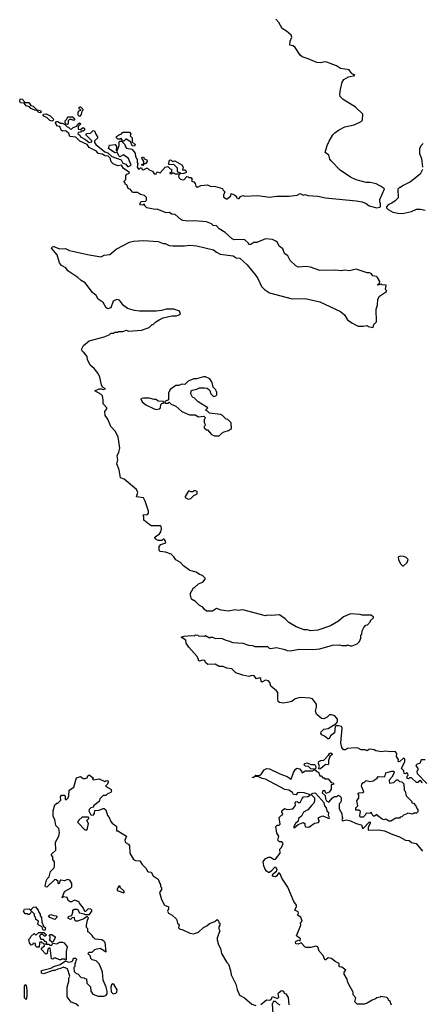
# Model space of a CAD drawing. Extents: x 2673034 to 2765626, y 830478 to 954748.
# Tile 24 of 126: x 2682560 to 2686645, y 883150 to 893143. Entities that reach past the tile are written whole.
import ezdxf

# ---------------------------------------------------------------- set-up
doc = ezdxf.new("R2010")
doc.units = 0

msp = doc.modelspace()

# ---------------------------------------------------------------- linework, layer by layer
at = {"layer": '0CON05XD'}
for points in [[(2685823, 890593), (2685765, 890602.5), (2685605, 890597.5), (2685511.7, 890631.7), (2685465, 890637.5), (2685385, 890632.5), (2685360, 890645), (2685305, 890700), (2685280, 890745), (2685245, 890770), (2685228.3, 890818.3), (2685193.3, 890845), (2685175, 890880), (2685160, 890895), (2685125, 890912.5), (2685055, 890920), (2684967, 890883), (2684935, 890880), (2684905, 890860), (2684885, 890860), (2684880, 890875), (2684845, 890910), (2684765, 890912.5), (2684735, 890907.5), (2684715, 890917.5), (2684645, 890982.5), (2684585, 891020), (2684555, 891050), (2684523, 891053), (2684505, 891070), (2684455, 891092.5), (2684335, 891102.5), (2684265, 891097.5), (2684215, 891103.3), (2684193.6, 891113.6), (2684137, 891167), (2684105, 891170), (2684076.4, 891186.4), (2684045, 891183.3), (2683955, 891220), (2683935, 891217.5), (2683850, 891235), (2683830, 891255), (2683825, 891270), (2683809.3, 891260.7), (2683785, 891263.3), (2683777.5, 891275), (2683791.7, 891298.3), (2683838.3, 891301.7), (2683847.5, 891315), (2683847, 891337), (2683825, 891360), (2683785, 891367.5), (2683755, 891387.5), (2683715, 891387.5), (2683703.6, 891393.6), (2683685, 891420), (2683660, 891430), (2683647, 891467), (2683630, 891475), (2683628.3, 891488.3), (2683620, 891495), (2683620, 891505), (2683637.5, 891522.5), (2683635, 891560), (2683646.4, 891573.6), (2683672.5, 891585), (2683668.8, 891595), (2683613.2, 891633.2), (2683592.5, 891665), (2683555, 891660), (2683508.6, 891678.6), (2683489.3, 891699.3), (2683478.4, 891738.4), (2683458.9, 891758.9), (2683422.7, 891762.7), (2683398.5, 891778.5), (2683355.5, 891785.5), (2683337.5, 891807.5), (2683264.3, 891844.3), (2683245, 891876.2), (2683171.1, 891911.1), (2683130.3, 891950.3), (2683066.7, 891956.7), (2683057.5, 891987.5), (2683035, 892009.4), (2683025, 892015.6), (2682995, 892011.2), (2682980.5, 892020.5), (2682968.2, 892058.2), (2682943, 892063), (2682928.7, 892078.7), (2682924.3, 892095.7), (2682931.4, 892108.6), (2682945, 892111.2), (2682975, 892093.8), (2682991.7, 892091.7), (2683018.3, 892078.3), (2683040, 892055), (2683053.3, 892053.3), (2683072.5, 892035), (2683085, 892033.3), (2683101.7, 892048.3), (2683138.3, 892061.7), (2683145, 892080), (2683165, 892097.5), (2683180, 892085), (2683151.7, 892058.3), (2683151.7, 892031.7), (2683175, 892030), (2683205, 892050), (2683217, 892037), (2683217.5, 892022.5), (2683205, 892010), (2683185, 892010), (2683175, 892000), (2683151.7, 891998.3), (2683150, 891985), (2683170, 891970), (2683175, 891953.3), (2683228, 891928), (2683265, 891896.7), (2683290, 891905), (2683292.5, 891915), (2683235, 891970), (2683230, 891975), (2683241.7, 891988.3), (2683278.3, 891991.7), (2683305, 892020), (2683320, 892015), (2683331.7, 891981.7), (2683350, 891955), (2683348.3, 891941.7), (2683320, 891915), (2683320, 891895), (2683332.5, 891875), (2683425, 891803.3), (2683455, 891790), (2683493.6, 891753.6), (2683589.2, 891719.2), (2683605, 891686.2), (2683636.8, 891676.8), (2683654.5, 891654.5), (2683665, 891653.1), (2683690, 891665), (2683663.3, 891733.3), (2683611.7, 891771.7), (2683575, 891752.5), (2683565, 891760), (2683548.3, 891798.3), (2683525, 891792.5), (2683460, 891835), (2683470, 891870), (2683527, 891877), (2683542.5, 891855), (2683540, 891815), (2683548.3, 891811.7), (2683570, 891865), (2683568.3, 891901.7), (2683575, 891910), (2683600, 891910), (2683600, 891925), (2683585, 891940), (2683575, 891930), (2683555, 891930), (2683543, 891943), (2683541.7, 891958.3), (2683571.7, 891978.3), (2683588.3, 891981.7), (2683605, 892000), (2683675, 892000), (2683687.5, 891985), (2683680, 891965), (2683700, 891945), (2683700, 891905), (2683730, 891875), (2683725, 891860), (2683701.7, 891861.7), (2683688.3, 891898.3), (2683645, 891930), (2683635, 891930), (2683615, 891910), (2683600, 891910), (2683600, 891905), (2683627.5, 891875), (2683633, 891853), (2683645, 891840), (2683698.3, 891828.3), (2683720.7, 891800.7), (2683730, 891785), (2683733.6, 891753.6), (2683750, 891725), (2683750, 891695), (2683760, 891685), (2683751.2, 891645), (2683765, 891627.5), (2683775, 891630), (2683785, 891640), (2683795, 891640), (2683801.7, 891621.7), (2683815, 891620), (2683845, 891637.5), (2683855, 891637.5), (2683875, 891620), (2683906.4, 891606.4), (2683925, 891580), (2683945, 891580), (2683955, 891600), (2683985, 891590), (2684035, 891647.5), (2684061.7, 891651.7), (2684085, 891630), (2684100, 891625), (2684100, 891595), (2684081.7, 891588.3), (2684081.7, 891581.7), (2684105, 891580), (2684111.7, 891588.3), (2684125, 891590), (2684135, 891580), (2684175, 891580), (2684180, 891575), (2684172.5, 891555), (2684175, 891540), (2684190, 891525), (2684215, 891517.5), (2684229.3, 891520.7), (2684255, 891550), (2684268.3, 891548.3), (2684275, 891540), (2684295, 891540), (2684310, 891525), (2684301.7, 891511.7), (2684315, 891500), (2684328.3, 891498.3), (2684341.7, 891481.7), (2684347.5, 891455), (2684365, 891442.5), (2684398.3, 891461.7), (2684465, 891467.5), (2684493, 891453), (2684545, 891450), (2684618.3, 891428.3), (2684620, 891415), (2684640, 891395), (2684627, 891363), (2684628.8, 891345), (2684655, 891323.3), (2684665, 891323.8), (2684702.5, 891355), (2684705, 891380), (2684740, 891365), (2684758.3, 891348.3), (2684760, 891335), (2684775, 891327.5), (2684785, 891327.5), (2684801.7, 891348.3), (2684825, 891357.5), (2684845, 891352.5), (2684975, 891357.5), (2685095, 891342.5), (2685165, 891352.5), (2685295, 891352.5), (2685375, 891362.5), (2685405, 891377.5), (2685435, 891362.5), (2685455, 891367.5), (2685485, 891357.5), (2685585, 891352.5), (2685663.9, 891333.9), (2685975, 891306), (2686035, 891293.3), (2686075, 891276.2), (2686105, 891253.8), (2686183.9, 891233.9), (2686215, 891240), (2686220, 891245), (2686220, 891275), (2686212.5, 891295), (2686213.6, 891316.4), (2686260, 891425), (2686220, 891455), (2686176.4, 891476.4), (2686115, 891490), (2686075, 891490), (2685975, 891516.7), (2685915, 891543.3), (2685812.5, 891615), (2685720.7, 891710.7), (2685708.3, 891728.3), (2685696.4, 891766.4), (2685660, 891795), (2685678.8, 891865), (2685698.3, 891911.7), (2685737, 891973), (2685757, 891993), (2685795, 892022.5), (2685860, 892055), (2685955, 892077.5), (2686025, 892110), (2686037, 892123), (2686040, 892185), (2685967.5, 892255), (2685842.7, 892332.7), (2685811.2, 892365), (2685807.5, 892385), (2685814.3, 892435), (2685832.7, 892507.3), (2685850, 892535), (2685895, 892562.5), (2685960, 892575), (2685948.3, 892588.3), (2685935, 892590), (2685925, 892600), (2685903.9, 892633.9), (2685815, 892648.6), (2685775.4, 892675.4), (2685675, 892712.5), (2685655, 892714.2), (2685615, 892704.3), (2685575, 892707.1), (2685485.5, 892745.5), (2685424.5, 892764.5), (2685404.4, 892784.4), (2685355, 892861.2), (2685335, 892876.7), (2685300, 892885), (2685302.5, 892925), (2685321.2, 892965), (2685313.3, 892985), (2685268, 893025), (2685222, 893055), (2685190, 893115), (2685159.1, 893149.1)], [(2682775, 892197.5), (2682755, 892200), (2682733, 892223), (2682713.6, 892223.6), (2682673.3, 892243.3), (2682659.1, 892259.1), (2682625, 892270), (2682604.2, 892294.2), (2682569.1, 892299.1), (2682559.6, 892315), (2682564.3, 892335.7), (2682575, 892340.8), (2682585, 892336.2), (2682613.8, 892303.8), (2682652.9, 892302.9), (2682671.2, 892271.2), (2682695.6, 892265.6), (2682735, 892227.5), (2682769.7, 892219.7), (2682778.8, 892205), (2682775, 892197.5)], [(2683165, 892160), (2683153, 892173), (2683152.5, 892205), (2683161.7, 892218.3), (2683180, 892225), (2683160, 892245), (2683165, 892260), (2683175, 892260), (2683200, 892235), (2683200, 892225), (2683190, 892215), (2683185, 892180), (2683165, 892160)], [(2682885, 892114.3), (2682865, 892121.1), (2682837.6, 892147.6), (2682803.9, 892163.9), (2682797.1, 892175), (2682800, 892185), (2682828.6, 892188.6), (2682868.6, 892168.6), (2682901.2, 892135), (2682899.4, 892120.6), (2682885, 892114.3)], [(2683045, 892080), (2683031.7, 892081.7), (2683021.7, 892091.7), (2683020, 892115), (2683038.3, 892131.7), (2683040, 892145), (2683051.7, 892158.3), (2683097, 892157), (2683118.3, 892138.3), (2683105, 892120), (2683085, 892130), (2683065, 892130), (2683050, 892115), (2683050, 892085), (2683045, 892080)], [(2686652.5, 891885), (2686632.5, 891865), (2686617.5, 891835), (2686617.5, 891785), (2686636.7, 891735), (2686647.5, 891645)], [(2683805, 891660), (2683800, 891675), (2683820, 891680), (2683820, 891705), (2683801.7, 891731.7), (2683800, 891745), (2683815, 891750), (2683821.7, 891731.7), (2683849.3, 891719.3), (2683852.5, 891705), (2683835, 891680), (2683820, 891680), (2683805, 891660)], [(2684195, 891580), (2684188.3, 891588.3), (2684171.7, 891591.7), (2684160, 891605), (2684160, 891635), (2684128.3, 891668.3), (2684071.7, 891671.7), (2684075, 891710), (2684085, 891720), (2684098.3, 891718.3), (2684115, 891700), (2684121.7, 891708.3), (2684135, 891710), (2684205, 891670), (2684220, 891645), (2684210, 891620), (2684235, 891620), (2684250, 891605), (2684248.3, 891591.7), (2684225, 891582.5), (2684195, 891580)], [(2686646.4, 891623.6), (2686623.6, 891576.4), (2686525, 891497.5), (2686443, 891457), (2686425, 891440), (2686415, 891440), (2686398.3, 891421.7), (2686400, 891335), (2686370, 891305), (2686335, 891280), (2686300, 891265), (2686280, 891245), (2686280, 891235), (2686300, 891215), (2686345, 891190), (2686395, 891178.8), (2686443.9, 891176.1), (2686535, 891196.7), (2686585, 891220), (2686625, 891220), (2686675, 891210)], [(2686648.3, 885398.3), (2686625, 885420), (2686611.7, 885418.3), (2686598.3, 885401.7), (2686585, 885400), (2686535, 885450), (2686515, 885450), (2686505, 885440), (2686491.7, 885441.7), (2686490, 885465), (2686500, 885475), (2686498.3, 885488.3), (2686485, 885500), (2686475, 885490), (2686461.7, 885491.7), (2686458.3, 885518.3), (2686433.3, 885543.3), (2686467, 885613), (2686467, 885637), (2686455, 885647.5), (2686416.4, 885613.6), (2686405, 885610), (2686400, 885615), (2686402.5, 885635), (2686382.5, 885665), (2686387, 885697), (2686370, 885715), (2686325, 885711.2), (2686265, 885720), (2686235, 885714), (2686175, 885721.2), (2686155, 885731.2), (2686115, 885738.8), (2686102.3, 885737.7), (2686085, 885722.5), (2686065, 885732.5), (2686023, 885733), (2685995, 885750), (2685965, 885752.5), (2685885, 885747.5), (2685867, 885733), (2685844.4, 885734.4), (2685827.3, 885755), (2685816.7, 885805), (2685833, 885953), (2685825, 885970), (2685795, 885978), (2685772, 885978), (2685761.2, 885968.8), (2685752.5, 885905), (2685714.3, 885875.7), (2685700, 885845), (2685685, 885843.3), (2685651.7, 885871.7), (2685624.4, 885885), (2685615, 885902.5), (2685617.1, 885915), (2685645, 885943.8), (2685689.5, 885950.5), (2685770.5, 885999.5), (2685784.1, 886015.9), (2685783.9, 886043.9), (2685758.3, 886078.3), (2685725, 886087.5), (2685703, 886087), (2685680, 886065), (2685645, 886047.5), (2685620.7, 886050.7), (2685572.5, 886095), (2685560, 886125), (2685573, 886167), (2685572.5, 886195), (2685531.2, 886251.2), (2685505, 886258.6), (2685405, 886264), (2685355, 886251.2), (2685320, 886225), (2685275, 886212.5), (2685235, 886206.2), (2685195, 886213.3), (2685183.3, 886225), (2685180, 886245), (2685180, 886315), (2685165, 886333.3), (2685107.7, 886377.7), (2685098.8, 886415), (2685083.6, 886433.6), (2685055, 886441.2), (2685015, 886420), (2685008.3, 886428.3), (2685005, 886457.5), (2684995, 886463.3), (2684963, 886453), (2684940, 886485), (2684915, 886486.7), (2684885, 886477.5), (2684825, 886490), (2684753.9, 886513.9), (2684713.9, 886553.9), (2684660.7, 886560.7), (2684625, 886577.5), (2684585, 886580), (2684541.7, 886601.7), (2684468.3, 886598.3), (2684445, 886620), (2684438.3, 886638.3), (2684415, 886642.5), (2684385, 886632.5), (2684375, 886640), (2684373, 886653), (2684357.5, 886685), (2684274.2, 886774.2), (2684250, 886815), (2684244.2, 886845), (2684197.5, 886875), (2684230, 886885), (2684303.3, 886893.3), (2684335, 886890), (2684345, 886900), (2684367, 886897), (2684375, 886890), (2684435, 886887.5), (2684445, 886892.5), (2684485, 886870), (2684495, 886877.5), (2684515, 886877.5), (2684545, 886863.8), (2684595, 886867.5), (2684615, 886862.5), (2684650, 886845), (2684680, 886840), (2684722.3, 886822.3), (2684825, 886814), (2684882.5, 886795), (2684922.5, 886792.5), (2684947, 886783), (2685073, 886783), (2685090, 886765), (2685105, 886760), (2685165, 886772.5), (2685251.7, 886751.7), (2685275, 886740), (2685305, 886737.5), (2685397, 886753), (2685535, 886750), (2685605, 886757.5), (2685735, 886796.7), (2685805, 886800), (2685827, 886793), (2685875, 886792.5), (2685885, 886797.5), (2685915, 886787.5), (2685931.7, 886788.3), (2685985, 886810), (2686008.3, 886831.7), (2686020, 886865), (2686020, 886895), (2686031.7, 886908.3), (2686035, 886940), (2686050, 886975), (2686071.7, 886998.3), (2686088.3, 887001.7), (2686120, 887035), (2686120, 887045), (2686148.3, 887071.7), (2686148.3, 887078.3), (2686125, 887100), (2686035, 887100), (2686015, 887107.5), (2685915, 887112.5), (2685845, 887082.5), (2685795, 887037.5), (2685715, 886992.5), (2685585, 886947.5), (2685515, 886940), (2685475, 886950), (2685445, 886950), (2685365, 886982.5), (2685290, 887025), (2685253, 887063), (2685195, 887102.5), (2685115, 887096.7), (2685075, 887100), (2685055, 887093.8), (2684825, 887153.3), (2684775, 887146.7), (2684745, 887152.5), (2684675, 887140), (2684605, 887150), (2684555, 887167.5), (2684515, 887140), (2684455, 887140), (2684430.7, 887160.7), (2684419.3, 887179.3), (2684385, 887197.5), (2684345, 887237.5), (2684303.6, 887263.6), (2684290, 887315), (2684323.3, 887376.7), (2684335, 887380), (2684375, 887417.5), (2684408.3, 887431.7), (2684416.4, 887433.6), (2684440, 887465), (2684440, 887475), (2684415, 887502.5), (2684385, 887512.5), (2684350, 887535), (2684285, 887552.5), (2684220.5, 887600.5), (2684192.5, 887635), (2684142.3, 887662.3), (2684125, 887692.5), (2684097, 887717), (2684038.3, 887738.3), (2683985, 887746.9), (2683974.6, 887754.6), (2683973.8, 887796.2), (2683993.3, 887816.7), (2684042.5, 887835), (2684037, 887857), (2684025, 887870), (2684015, 887870), (2684001.7, 887858.3), (2683965, 887857.5), (2683940.7, 887870.7), (2683932.5, 887885), (2683934.2, 887895.8), (2683977.5, 887925), (2683992.5, 887945), (2684000, 887975), (2683995, 888000), (2683985, 888007.5), (2683895, 888007.5), (2683852.5, 888035), (2683820, 888065), (2683820, 888095), (2683811.7, 888118.3), (2683855, 888120), (2683867.5, 888135), (2683866.2, 888155), (2683834.2, 888255), (2683815, 888291.2), (2683745, 888300), (2683756.7, 888345), (2683746.2, 888375), (2683618.3, 888478.3), (2683583.8, 888495), (2683570, 888575), (2683546.1, 888636.1), (2683553.8, 888675), (2683548.8, 888715), (2683566.9, 888753.1), (2683576.7, 888795), (2683560, 888905), (2683533.3, 888965), (2683485, 889013.3), (2683455, 889087.5), (2683426.7, 889125), (2683422.5, 889165), (2683442.5, 889195), (2683442.5, 889205), (2683406.7, 889245), (2683408, 889285), (2683400, 889325), (2683382.5, 889342.5), (2683322.5, 889375), (2683365, 889396.7), (2683385, 889397.5), (2683405, 889390), (2683430, 889395), (2683400, 889415), (2683388.3, 889438.3), (2683373.3, 889515), (2683355, 889552.5), (2683315, 889602.5), (2683275.4, 889635.4), (2683247.8, 889695), (2683243.3, 889725), (2683215, 889762.5), (2683197.5, 889775), (2683187.5, 889795), (2683207.5, 889835), (2683265, 889883.3), (2683417, 889923), (2683467, 889943), (2683485, 889960), (2683515, 889960), (2683525, 889970), (2683555, 889970), (2683563, 889977), (2683605, 889980), (2683645, 889992.5), (2683665, 889982.5), (2683795, 889992.5), (2683875, 890020), (2683905, 890050), (2683915, 890050), (2683940, 890075), (2683975, 890097.5), (2684015, 890117.5), (2684105, 890137.5), (2684151.7, 890138.3), (2684190, 890155), (2684180, 890185), (2684125, 890206.7), (2684045, 890206.7), (2683999.3, 890190.7), (2683945, 890183.3), (2683775, 890184), (2683725, 890191.2), (2683655, 890213.3), (2683613.6, 890243.6), (2683572.5, 890295), (2683545, 890303.3), (2683507.5, 890285), (2683485, 890220), (2683455, 890210), (2683437, 890217), (2683405, 890272.5), (2683355, 890307.5), (2683335, 890342.5), (2683296.7, 890375), (2683222.7, 890472.7), (2683183.3, 890495), (2683150, 890525), (2683047.5, 890595), (2683026.7, 890625), (2682985, 890648.8), (2682964.5, 890674.5), (2682938.8, 890755), (2682882.5, 890825), (2682890.7, 890839.3), (2682905, 890842.5), (2682965, 890816), (2683025, 890819.2), (2683065, 890799.2), (2683096, 890794), (2683265, 890756), (2683385, 890737.5), (2683418, 890752), (2683475, 890760), (2683540, 890815), (2683675, 890886.7), (2683715, 890896.7), (2683815, 890903.3), (2683965, 890893.3), (2684015, 890872.5), (2684035, 890872.5), (2684075, 890852.5), (2684115, 890847.5), (2684233, 890847), (2684285, 890856.2), (2684356.6, 890846.6), (2684525.7, 890805.7), (2684555, 890782.5), (2684595, 890763.3), (2684725, 890746.2), (2684757.5, 890727.5), (2684795, 890722.5), (2684867.5, 890655), (2684955, 890547.5), (2684976.7, 890515), (2685014.2, 890434.2), (2685044.2, 890404.2), (2685095, 890371.2), (2685325, 890310), (2685455, 890313.3), (2685605, 890281.2), (2685815, 890182.5), (2685856.4, 890146.4), (2685887, 890097), (2685930, 890065), (2685979.3, 890039.3), (2685995, 890033.3), (2686045, 890032.5), (2686085, 890040), (2686095, 890030), (2686145, 890020), (2686151.7, 890048.3), (2686180, 890075), (2686176.7, 890205), (2686190, 890245), (2686193.6, 890306.4), (2686212.3, 890337.7), (2686280, 890385), (2686280, 890395), (2686270, 890405), (2686277, 890447), (2686233.6, 890453.6), (2686225, 890460), (2686195, 890450), (2686192.5, 890455), (2686210, 890470), (2686212.5, 890485), (2686190, 890525), (2686180, 890535), (2686144.2, 890544.2), (2686125, 890567.5), (2686110, 890575), (2686083.9, 890573.9), (2685975, 890610), (2685905, 890592.5), (2685855, 890600), (2685823, 890593)], [(2684585, 888920), (2684610, 888945), (2684635, 888960), (2684677, 888973), (2684710, 888995), (2684705, 889050), (2684670, 889085), (2684655, 889090), (2684616.4, 889126.4), (2684597, 889137), (2684485, 889150), (2684465, 889170), (2684451.7, 889171.7), (2684450, 889185), (2684470, 889205), (2684370, 889265), (2684330, 889305), (2684313.6, 889313.6), (2684297.5, 889345), (2684300, 889375), (2684308.3, 889381.7), (2684357, 889393), (2684385, 889407.5), (2684435, 889407.5), (2684461.7, 889401.7), (2684478.3, 889388.3), (2684488.3, 889378.3), (2684500, 889345), (2684525, 889320), (2684550, 889325), (2684560, 889335), (2684560, 889365), (2684551.7, 889371.7), (2684550, 889385), (2684523, 889413), (2684511.7, 889461.7), (2684489.3, 889499.3), (2684445, 889516.7), (2684425, 889516.7), (2684355, 889497.5), (2684325, 889497.5), (2684270, 889475), (2684235, 889440), (2684205, 889442.5), (2684175, 889430), (2684145, 889430), (2684085, 889390), (2684068.3, 889351.7), (2684070, 889285), (2684031.7, 889268.3), (2684031.7, 889251.7), (2684065, 889250), (2684075, 889260), (2684095, 889240), (2684145, 889220), (2684205, 889167.5), (2684283.6, 889133.6), (2684341.7, 889131.7), (2684375, 889112.5), (2684428.3, 889118.3), (2684440, 889105), (2684438.3, 889091.7), (2684430, 889085), (2684430, 889055), (2684440, 889035), (2684438.3, 889021.7), (2684430, 889015), (2684431.7, 889001.7), (2684455, 888980), (2684465, 888980), (2684505, 888932.5), (2684535, 888920), (2684585, 888920)], [(2683945, 889187.5), (2683975, 889192.5), (2683990, 889205), (2683991.7, 889238.3), (2684001.7, 889248.3), (2684018.3, 889251.7), (2684018.3, 889268.3), (2683965, 889270), (2683945, 889287.5), (2683925, 889287.5), (2683875, 889302.5), (2683815, 889302.5), (2683790, 889295), (2683802.5, 889265), (2683840, 889235), (2683925, 889192.5), (2683945, 889187.5)], [(2684268.3, 888278.3), (2684295, 888283.3), (2684326.4, 888313.6), (2684359.3, 888330.7), (2684360, 888355), (2684345, 888362.5), (2684328.3, 888361.7), (2684315, 888350), (2684295, 888350), (2684275, 888360), (2684270, 888355), (2684240, 888305), (2684240, 888295), (2684268.3, 888278.3)], [(2686455, 887600), (2686490, 887635), (2686500, 887665), (2686480, 887685), (2686456.4, 887696.4), (2686425, 887697.5), (2686405, 887690), (2686400, 887685), (2686403, 887663), (2686425, 887620), (2686445, 887600), (2686455, 887600)], [(2685605, 885537.5), (2685592.5, 885542.5), (2685600.8, 885565), (2685592.2, 885595), (2685596.3, 885613.7), (2685615, 885624.5), (2685645, 885628.5), (2685692.3, 885677.7), (2685702.9, 885697.1), (2685715, 885701.5), (2685727.1, 885697.1), (2685730.5, 885685), (2685708.1, 885665), (2685693.3, 885625), (2685693.8, 885586.2), (2685685, 885580), (2685665, 885584), (2685655, 885578.6), (2685615, 885542.5), (2685605, 885537.5)], [(2685555, 885537.5), (2685515, 885540), (2685490, 885565), (2685458.3, 885568.3), (2685442.5, 885585), (2685452.5, 885595), (2685475, 885601.9), (2685513.9, 885583.9), (2685553.8, 885583.8), (2685564.5, 885565), (2685563.8, 885546.2), (2685555, 885537.5)], [(2686675, 885632.5), (2686635, 885630), (2686620, 885595), (2686591.7, 885588.3), (2686580, 885575), (2686600, 885545), (2686600, 885525), (2686590, 885515), (2686591.7, 885491.7), (2686691.7, 885391.7)], [(2683155, 883130), (2683130, 883155), (2683083.3, 883173.3), (2683040, 883225), (2683040, 883325), (2683057.5, 883385), (2683057.5, 883415), (2683067.5, 883435), (2683045, 883510), (2683005, 883527.5), (2682975, 883512.5), (2682945, 883507.5), (2682916.4, 883493.6), (2682895, 883492.5), (2682805, 883460), (2682780, 883465), (2682780, 883495), (2682875, 883516.7), (2682906.1, 883533.9), (2682970, 883555), (2683025, 883590), (2683055, 883577.5), (2683087, 883583), (2683100, 883595), (2683105, 883620), (2683125, 883620), (2683140, 883605), (2683130, 883595), (2683127, 883573), (2683120, 883565), (2683120, 883535), (2683110, 883525), (2683111.7, 883481.7), (2683131.7, 883461.7), (2683148.3, 883458.3), (2683181.7, 883421.7), (2683215, 883420), (2683221.7, 883411.7), (2683238.3, 883408.3), (2683240, 883365), (2683277, 883327), (2683280, 883285), (2683301.7, 883251.7), (2683355, 883232.5), (2683414, 883234), (2683435, 883240), (2683447.5, 883255), (2683447.5, 883285), (2683437.5, 883325), (2683406.7, 883395), (2683400, 883475), (2683387.5, 883515), (2683365, 883560), (2683335, 883590), (2683295, 883600), (2683280, 883615), (2683278.3, 883638.3), (2683250, 883665), (2683265, 883680), (2683295, 883680), (2683322.5, 883705), (2683345, 883712.5), (2683375, 883720), (2683438.3, 883681.7), (2683428, 883778), (2683415, 883792.5), (2683393.3, 883803.3), (2683325, 883810), (2683305, 883830), (2683295, 883850), (2683265, 883880), (2683250, 883885), (2683250, 883915), (2683238.3, 883928.3), (2683237.5, 883955), (2683247.5, 884005), (2683258.3, 884028.3), (2683245, 884040), (2683211.7, 884018.3), (2683145, 883993.3), (2683130, 883995), (2683120, 884005), (2683115, 884030), (2683091.7, 884028.3), (2683075, 884010), (2683050, 884025), (2683050, 884035), (2683060, 884045), (2683088.3, 884051.7), (2683100, 884085), (2683100, 884105), (2683113, 884117), (2683147, 884117), (2683165, 884080), (2683215, 884070), (2683225, 884060), (2683268.3, 884061.7), (2683290, 884095), (2683290, 884105), (2683280, 884115), (2683255, 884120), (2683228.3, 884091.7), (2683221.7, 884091.7), (2683207.5, 884125), (2683167.5, 884175), (2683161.7, 884191.7), (2683115, 884206.7), (2683085, 884190), (2683070.7, 884190.7), (2683052.5, 884205), (2683040, 884235), (2683005, 884240), (2682991.7, 884231.7), (2683013.6, 884296.4), (2683075, 884327.5), (2683087, 884343), (2683087.5, 884375), (2683069.3, 884409.3), (2683045, 884417.5), (2683015, 884402.5), (2682978.3, 884411.7), (2682968.3, 884401.7), (2682965, 884380), (2682955, 884372.5), (2682950, 884375), (2682950, 884395), (2682930, 884415), (2682915, 884417.5), (2682835, 884340), (2682821.7, 884341.7), (2682817.5, 884355), (2682830.5, 884409.5), (2682837.5, 884425), (2682857, 884443), (2682870.8, 884499.2), (2682910, 884535), (2682911.7, 884551.7), (2682912.5, 884595), (2682895, 884620), (2682896.4, 884646.4), (2682882.5, 884665), (2682883, 884673), (2682926.7, 884715), (2682923.9, 884796.1), (2682957.5, 884855), (2682963.3, 884895), (2682956.7, 884935), (2682926.1, 884966.1), (2682916.7, 885025), (2682897.7, 885057.7), (2682898, 885115), (2682917, 885173), (2682935, 885190), (2682945, 885190), (2682978.3, 885221.7), (2682973.3, 885255), (2682985, 885272.5), (2683011.7, 885271.7), (2683020, 885265), (2683020, 885230), (2683035, 885230), (2683050, 885245), (2683057.5, 885265), (2683060, 885325), (2683107.5, 885355), (2683135, 885450), (2683175, 885462.5), (2683203, 885443), (2683225, 885442.5), (2683245, 885450), (2683251.7, 885468.3), (2683265, 885480), (2683310, 885445), (2683300, 885435), (2683305, 885430), (2683365, 885437.5), (2683425, 885410), (2683433, 885417), (2683455, 885420), (2683457.5, 885405), (2683450, 885385), (2683430, 885365), (2683485, 885332.5), (2683492.5, 885315), (2683485, 885300), (2683450, 885285), (2683435, 885270), (2683405, 885270), (2683373, 885237), (2683365, 885210), (2683310, 885165), (2683308.3, 885151.7), (2683280, 885145), (2683263, 885127), (2683262.5, 885115), (2683281.7, 885071.7), (2683305, 885070), (2683320, 885085), (2683321.7, 885118.3), (2683365, 885120), (2683405, 885137.5), (2683417, 885137), (2683432.5, 885125), (2683450, 885065), (2683467, 885047), (2683483.9, 885003.9), (2683497, 884987), (2683535, 884962.5), (2683542.5, 884955), (2683541.7, 884911.7), (2683555, 884910), (2683642.5, 884855), (2683627.5, 884815), (2683628.3, 884798.3), (2683631.7, 884791.7), (2683665, 884776.7), (2683675, 884760), (2683677.5, 884685), (2683715, 884620), (2683735, 884610), (2683780, 884605), (2683800.7, 884570.7), (2683840.7, 884530.7), (2683855, 884502.5), (2683865, 884493.3), (2683895, 884490), (2683912.5, 884455), (2683965, 884420), (2683980, 884375), (2683990, 884365), (2683990, 884345), (2684000, 884335), (2683997.5, 884315), (2683976.7, 884285), (2683997.5, 884215), (2684027.5, 884155), (2684068.3, 884138.3), (2684069.3, 884120.7), (2684060, 884095), (2684071.2, 884075), (2684106.1, 884056.1), (2684150, 884015), (2684162.5, 883975), (2684179.3, 883959.3), (2684172.5, 883925), (2684180, 883915), (2684215, 883906.7), (2684285, 883872.5), (2684323, 883867), (2684375, 883882.5), (2684425, 883930), (2684460, 883945), (2684485, 883970), (2684538.3, 883991.7), (2684565, 884010), (2684578.3, 883998.3), (2684581.7, 883981.7), (2684590, 883975), (2684590, 883955), (2684580, 883935), (2684580, 883915), (2684590, 883895), (2684562.5, 883825), (2684562.5, 883805), (2684577.5, 883755), (2684597, 883717), (2684607.5, 883665), (2684663, 883573), (2684677, 883557), (2684697.5, 883495), (2684705, 883450), (2684752.5, 883355), (2684765, 883300), (2684791.7, 883241.7), (2684840, 883215), (2684915, 883152.5), (2684955, 883137.5)], [(2686331.7, 883141.7), (2686318.3, 883178.3), (2686301.7, 883191.7), (2686300, 883205), (2686285, 883220), (2686225, 883230), (2686217, 883223), (2686183, 883217), (2686170, 883205), (2686135, 883192.5), (2686085, 883162.5), (2686055, 883152.5), (2685985, 883150), (2685960, 883175), (2685970, 883215), (2685942.5, 883245), (2685942.5, 883275), (2685896.7, 883356.7), (2685886.7, 883386.7), (2685882.5, 883405), (2685852.5, 883455), (2685853.6, 883476.4), (2685868.3, 883498.3), (2685827, 883527), (2685805, 883530), (2685800, 883535), (2685800, 883565), (2685760, 883585), (2685725, 883616.7), (2685688.3, 883621.7), (2685665, 883600), (2685655, 883600), (2685637.5, 883645), (2685599.3, 883689.3), (2685583.6, 883733.6), (2685565, 883740), (2685515, 883726.2), (2685465, 883726.2), (2685455, 883730), (2685415, 883772.5), (2685385, 883760), (2685362.5, 883765), (2685357.5, 883785), (2685365, 883792.5), (2685385, 883800), (2685407, 883793), (2685410, 883815), (2685370, 883845), (2685412.5, 883955), (2685410, 883975), (2685427.5, 883995), (2685412.5, 884035), (2685380, 884055), (2685387.5, 884075), (2685385, 884090), (2685350, 884105), (2685368.6, 884141.4), (2685367.1, 884155), (2685341.9, 884191.9), (2685278.9, 884338.9), (2685218.8, 884428.8), (2685206.1, 884466.1), (2685195, 884480), (2685185, 884482.5), (2685170, 884455), (2685155, 884442.5), (2685135, 884447.5), (2685123, 884463), (2685130, 884475), (2685170, 884505), (2685171.7, 884521.7), (2685162.5, 884535), (2685155, 884542.5), (2685145, 884537.5), (2685116.4, 884503.6), (2685095, 884487.5), (2685085, 884487.5), (2685065, 884502.5), (2685048.6, 884528.6), (2685035.8, 884555), (2685031.2, 884595), (2685050, 884625), (2685085, 884644), (2685103.6, 884643.6), (2685140.7, 884620.7), (2685155, 884622.5), (2685202.5, 884685), (2685200, 884725), (2685215, 884740), (2685231.7, 884781.7), (2685218.3, 884798.3), (2685195, 884800), (2685180, 884815), (2685187.5, 884855), (2685168.3, 884888.3), (2685160, 884955), (2685173, 884967), (2685191.7, 884968.3), (2685201.7, 884978.3), (2685192.5, 885045), (2685215, 885070), (2685230, 885075), (2685230, 885085), (2685220, 885095), (2685220, 885115), (2685245, 885137.5), (2685275, 885126.7), (2685330, 885135), (2685351.7, 885158.3), (2685357.5, 885175), (2685353.6, 885196.4), (2685360, 885205), (2685375, 885207.5), (2685385, 885200), (2685405, 885200), (2685425, 885240), (2685440, 885255), (2685485, 885260), (2685510, 885275), (2685445, 885296.2), (2685405, 885298.8), (2685380, 885295), (2685365, 885277.5), (2685338.3, 885278.3), (2685328.3, 885298.3), (2685290, 885325), (2685249.4, 885329.4), (2685055, 885434.5), (2685021.5, 885441.5), (2684980.7, 885460.7), (2684948.3, 885461.7), (2684925, 885450), (2684922.5, 885455), (2684940, 885460), (2684954.2, 885475.8), (2684985, 885472.5), (2685005, 885478.6), (2685041.2, 885528.8), (2685065, 885542), (2685095, 885540.9), (2685199.1, 885489.1), (2685273.4, 885463.4), (2685315, 885436.2), (2685338.9, 885501.1), (2685358.6, 885535), (2685375, 885545.7), (2685399.3, 885539.3), (2685420, 885515), (2685425, 885500), (2685455, 885520), (2685535, 885520), (2685545, 885530), (2685558.3, 885528.3), (2685571.7, 885511.7), (2685590, 885505), (2685605, 885470), (2685618.3, 885468.3), (2685635, 885450), (2685648.3, 885448.3), (2685655, 885440), (2685688.3, 885438.3), (2685721.7, 885401.7), (2685738.3, 885398.3), (2685748.3, 885388.3), (2685745, 885380), (2685721.7, 885378.3), (2685720, 885335), (2685698.3, 885301.7), (2685665, 885290), (2685658.3, 885308.3), (2685645, 885320), (2685631.7, 885308.3), (2685630, 885295), (2685658.3, 885268.3), (2685663.3, 885235), (2685673.3, 885215), (2685695, 885202.5), (2685733.6, 885246.4), (2685755, 885260), (2685775, 885260), (2685795, 885272.5), (2685815, 885260), (2685822.5, 885245), (2685822.5, 885225), (2685817, 885203), (2685800, 885185), (2685800, 885135), (2685830, 885085), (2685832.5, 885045), (2685840, 885035), (2685830, 885025), (2685833.6, 885013.6), (2685875, 885022.5), (2685915, 885012.5), (2685973.6, 884983.6), (2686025, 884972.5), (2686032.5, 884965), (2686035, 884940), (2686045, 884933.8), (2686105, 885000), (2686115, 885002.5), (2686115, 884987.5), (2686094.2, 884945.8), (2686095, 884917.5), (2686205, 884920), (2686261.7, 884911.7), (2686345, 884872.5), (2686415, 884850), (2686475, 884817.5), (2686511.7, 884811.7), (2686535, 884792.5), (2686581.7, 884781.7), (2686646.1, 884706.1)], [(2686325, 885010), (2686305, 885010), (2686275, 885027.5), (2686255, 885022.5), (2686238.3, 885028.3), (2686195, 885062.5), (2686185, 885077.5), (2686160.8, 885059.2), (2686145, 885059.2), (2686125, 885100), (2686111.7, 885088.3), (2686075, 885090), (2686065, 885070), (2686045, 885050), (2686015, 885050), (2686010, 885065), (2686017, 885107), (2686001.7, 885121.7), (2685971.7, 885121.7), (2685970, 885145), (2685990, 885165), (2685980, 885215), (2686000, 885245), (2686000, 885275), (2685991.7, 885288.3), (2686002.5, 885297.5), (2686041.7, 885298.3), (2686050, 885305), (2686027.5, 885365), (2686030, 885385), (2686045, 885400), (2686055, 885400), (2686075, 885420), (2686115, 885412.5), (2686145, 885417.5), (2686186.4, 885443.6), (2686198.3, 885461.7), (2686265, 885460), (2686275, 885500), (2686335, 885517.5), (2686355, 885517.5), (2686360, 885505), (2686353.3, 885485), (2686336.1, 885453.9), (2686307.5, 885425), (2686312.5, 885395), (2686355, 885400), (2686381.7, 885428.3), (2686395, 885430), (2686415, 885410), (2686438.3, 885408.3), (2686458.3, 885388.3), (2686460, 885325), (2686470, 885315), (2686480, 885265), (2686538.3, 885208.3), (2686540, 885195), (2686555, 885190), (2686580, 885165), (2686581.7, 885151.7), (2686600, 885125), (2686600, 885105), (2686585, 885090), (2686555, 885090), (2686545, 885080), (2686495, 885090), (2686488.3, 885081.7), (2686455, 885070), (2686438.3, 885051.7), (2686421.7, 885048.3), (2686415, 885040), (2686375, 885040), (2686325, 885010)], [(2685345, 884942.5), (2685386.4, 884973.6), (2685435, 884996.7), (2685452.5, 884985), (2685452.5, 884965), (2685460.7, 884950.7), (2685495, 884947.5), (2685551.7, 884988.3), (2685590, 884995), (2685600, 885005), (2685600, 885015), (2685590, 885025), (2685592.5, 885045), (2685635, 885062.5), (2685700, 885035), (2685702.5, 885045), (2685692.9, 885065), (2685696, 885095), (2685678.5, 885115), (2685672.2, 885145), (2685655.5, 885165), (2685650, 885195), (2685565, 885290), (2685546.1, 885293.9), (2685520, 885285), (2685520, 885275), (2685550, 885245), (2685552.5, 885215), (2685545, 885190), (2685520.7, 885169.3), (2685485, 885122.5), (2685440, 885100), (2685420.7, 885059.3), (2685390, 885035), (2685385, 885010), (2685357.5, 884985), (2685342.5, 884955), (2685340, 884945), (2685345, 884942.5)], [(2683245, 884920), (2683257.5, 884985), (2683240, 885015), (2683260, 885035), (2683260, 885045), (2683255, 885050), (2683195, 885050), (2683160.7, 885019.3), (2683150, 885005), (2683150, 884995), (2683221.7, 884921.7), (2683245, 884920)], [(2683615, 884280), (2683620, 884285), (2683618.3, 884298.3), (2683580, 884335), (2683578.3, 884348.3), (2683565, 884350), (2683548.3, 884321.7), (2683550, 884305), (2683615, 884280)], [(2682815, 883900), (2682801.7, 883901.7), (2682795, 883910), (2682787.5, 883937.5), (2682755, 883952.5), (2682742.5, 883965), (2682750, 883995), (2682721.7, 884011.7), (2682720, 884035), (2682710, 884045), (2682710, 884065), (2682685, 884090), (2682671.7, 884088.3), (2682670, 884075), (2682655, 884060), (2682645, 884060), (2682635, 884070), (2682615, 884070), (2682597.5, 884095), (2682610, 884115), (2682655, 884120), (2682675, 884100), (2682680, 884115), (2682700, 884135), (2682718.3, 884138.3), (2682747, 884107), (2682752.5, 884085), (2682767.5, 884065), (2682768.3, 884048.3), (2682781.7, 884031.7), (2682783, 883983), (2682801.7, 883941.7), (2682820, 883925), (2682815, 883900)], [(2682915, 884012.5), (2682865, 884030), (2682853, 884047), (2682875, 884062.5), (2682905, 884050), (2682928.3, 884048.3), (2682940, 884035), (2682915, 884012.5)], [(2683025, 883600), (2683015, 883610), (2682985, 883610), (2682977.5, 883602.5), (2682965, 883602.5), (2682925, 883620), (2682905, 883620), (2682895, 883610), (2682881.7, 883611.7), (2682868.3, 883718.3), (2682855, 883720), (2682845, 883710), (2682840, 883665), (2682825, 883660), (2682780, 883705), (2682781.7, 883718.3), (2682810, 883745), (2682808.3, 883768.3), (2682791.7, 883771.7), (2682785, 883780), (2682765, 883780), (2682760, 883775), (2682758.3, 883731.7), (2682735, 883730), (2682720, 883745), (2682720, 883765), (2682715, 883767.5), (2682695, 883770), (2682690, 883755), (2682675, 883750), (2682657.5, 883775), (2682651.7, 883808.3), (2682667, 883823), (2682671.7, 883838.3), (2682705, 883870), (2682725, 883852.5), (2682755, 883877.5), (2682805, 883880), (2682830, 883855), (2682818.3, 883841.7), (2682811.7, 883841.7), (2682795, 883860), (2682773, 883857), (2682760, 883845), (2682775, 883810), (2682795, 883810), (2682811.7, 883791.7), (2682828.3, 883788.3), (2682830, 883775), (2682821.7, 883761.7), (2682855, 883760), (2682865, 883750), (2682885, 883750), (2682895, 883770), (2682935, 883762.5), (2682968.3, 883781.7), (2682995, 883782.5), (2683010, 883775), (2683040, 883735), (2683030, 883685), (2683030, 883605), (2683025, 883600)], [(2682895, 883780), (2682885, 883780), (2682860, 883805), (2682867.5, 883815), (2682867.5, 883837.5), (2682860, 883845), (2682865, 883860), (2682885, 883860), (2682920, 883835), (2682920, 883825), (2682895, 883780)], [(2683506.9, 883256.9), (2683535, 883262.5), (2683545.8, 883275), (2683547.8, 883297.8), (2683518.7, 883348.7), (2683505, 883358.8), (2683491.7, 883348.3), (2683483.8, 883325), (2683487.7, 883277.7), (2683506.9, 883256.9)], [(2682625, 883200), (2682610, 883215), (2682607.5, 883245), (2682607.5, 883335), (2682615, 883350), (2682626.7, 883345), (2682632.5, 883295), (2682632.5, 883235), (2682625, 883200)], [(2685005, 883146.7), (2685064.3, 883195.7), (2685096.7, 883193.3), (2685110, 883200), (2685125, 883230), (2685175, 883210), (2685187.5, 883222.5), (2685182.5, 883255), (2685186.7, 883265), (2685215, 883288.8), (2685237.5, 883285), (2685241.7, 883261.7), (2685260, 883255), (2685285, 883220), (2685290, 883145)], [(2685203, 883143), (2685180, 883155), (2685155, 883180), (2685131.7, 883178.3), (2685128.3, 883161.7), (2685120, 883155), (2685127.5, 883055)]]:
    msp.add_lwpolyline(points, dxfattribs=at)

doc.saveas('drawing.dxf')
